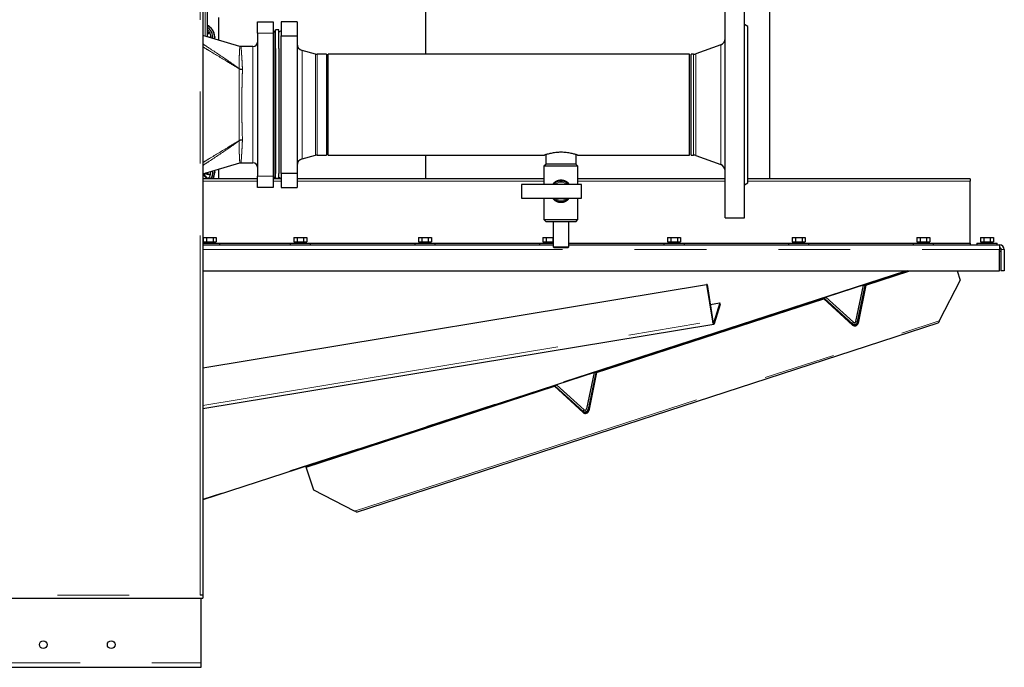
# Model space of a CAD drawing. Header units: millimetres. Extents: x 27 to 265, y 60 to 148.
# Tile 17 of 78: x 76 to 94, y 63 to 74. Entities that reach past the tile are written whole.
import ezdxf

# ---------------------------------------------------------------- set-up
doc = ezdxf.new("R2010")
doc.units = ezdxf.units.MM
doc.linetypes.add('PHANTOM', pattern=[12.7, 6.35, -1.27, 1.27, -1.27, 1.27, -1.27])

msp = doc.modelspace()

# ---------------------------------------------------------------- linework, layer by layer
at = {"color": 8, "linetype": 'PHANTOM', "lineweight": 18}
for p, q in [((79.444, 64.141), (79.444, 91.341)), ((79.534, 74.594), (79.534, 74.007)), ((80.766, 74.081), (80.766, 71.521)), ((80.736, 74.061), (80.456, 74.061)), ((80.376, 71.776), (80.376, 73.826)), ((81.245, 73.757), (81.245, 72.801)), ((88.637, 71.745), (88.637, 73.857)), ((81.481, 73.694), (81.481, 72.801)), ((81.512, 73.69), (81.512, 72.801)), ((88.157, 71.912), (88.157, 73.69)), ((88.198, 71.904), (88.198, 73.697)), ((80.132, 73.439), (80.132, 73.436)), ((80.191, 73.419), (80.191, 73.425)), ((81.245, 72.801), (81.245, 71.844)), ((81.481, 72.801), (81.481, 71.908)), ((81.512, 72.801), (81.512, 71.912)), ((80.132, 72.165), (80.132, 72.162)), ((80.191, 72.177), (80.191, 72.182)), ((80.456, 71.541), (80.736, 71.541)), ((79.494, 71.448), (80.456, 71.448)), ((80.736, 71.448), (80.876, 71.448)), ((81.156, 71.448), (85.516, 71.448)), ((86.116, 71.448), (88.716, 71.448)), ((89.116, 71.448), (93.044, 71.448)), ((79.494, 70.244), (93.559, 70.244)), ((93.584, 70.244), (93.644, 70.244)), ((91.898, 69.869), (79.494, 65.838)), ((79.494, 67.493), (88.491, 68.979)), ((82.172, 65.629), (92.496, 68.983)), ((88.499, 68.98), (88.491, 68.979)), ((88.513, 68.96), (88.506, 68.959)), ((88.513, 68.96), (88.521, 68.935)), ((90.962, 68.911), (90.957, 68.925)), ((90.979, 68.961), (90.959, 68.939)), ((91.02, 68.975), (91.05, 68.969)), ((91.06, 68.959), (91.064, 68.944)), ((86.206, 67.366), (86.202, 67.38)), ((86.224, 67.416), (86.204, 67.394)), ((86.265, 67.43), (86.295, 67.423)), ((86.304, 67.413), (86.309, 67.399)), ((69.304, 64.141), (79.444, 64.141)), ((30.334, 62.951), (79.464, 62.951))]:
    msp.add_line(p, q, dxfattribs=at)
at = {"color": 7, "linetype": 'Continuous', "lineweight": 25}
for p, q in [((79.494, 91.327), (79.494, 64.141)), ((89.504, 71.49), (89.504, 79.829)), ((83.424, 76.026), (83.424, 73.69)), ((88.716, 70.801), (88.716, 74.801)), ((89.056, 70.801), (89.056, 74.801)), ((79.57, 74.605), (79.57, 73.997)), ((79.776, 73.937), (79.776, 74.341)), ((80.456, 74.061), (80.456, 74.261)), ((80.456, 74.261), (80.736, 74.261)), ((80.736, 74.261), (80.736, 74.061)), ((81.156, 74.261), (80.876, 74.261)), ((80.876, 74.261), (80.876, 74.017)), ((81.156, 74.261), (81.156, 74.017)), ((79.608, 74.083), (79.57, 74.061)), ((79.57, 74.048), (79.613, 74.073)), ((79.613, 74.073), (79.608, 74.083)), ((80.776, 74.081), (80.766, 74.081)), ((80.836, 74.121), (80.776, 74.121)), ((80.776, 73.794), (80.776, 74.121)), ((80.836, 73.794), (80.836, 74.121)), ((80.876, 74.104), (80.836, 74.081)), ((89.116, 74.181), (89.056, 74.215)), ((89.116, 71.421), (89.116, 74.181)), ((80.145, 73.829), (79.494, 74.019)), ((79.631, 73.989), (79.572, 73.996)), ((79.63, 73.979), (79.631, 73.989)), ((79.63, 73.979), (79.631, 73.989)), ((80.456, 74.061), (80.456, 71.541)), ((80.736, 74.061), (80.736, 71.541)), ((80.876, 71.585), (80.876, 74.017)), ((80.876, 74.017), (81.156, 74.017)), ((81.156, 74.017), (81.156, 71.585)), ((80.376, 73.826), (80.167, 73.826)), ((80.776, 73.794), (80.776, 71.587)), ((80.836, 73.794), (80.836, 72.801)), ((81.481, 73.694), (81.245, 73.757)), ((88.637, 73.857), (88.198, 73.697)), ((81.676, 73.69), (81.512, 73.69)), ((81.676, 73.69), (81.676, 72.801)), ((88.086, 73.69), (81.706, 73.69)), ((81.706, 71.912), (81.706, 73.69)), ((88.086, 71.912), (88.086, 73.69)), ((88.157, 73.69), (88.116, 73.69)), ((88.116, 71.912), (88.116, 73.69)), ((80.836, 72.801), (80.836, 71.587)), ((81.676, 72.801), (81.676, 71.912)), ((81.245, 71.844), (81.481, 71.908)), ((81.512, 71.912), (81.676, 71.912)), ((81.706, 71.912), (85.527, 71.912)), ((83.424, 71.912), (83.424, 71.49)), ((85.546, 71.918), (85.546, 71.753)), ((86.086, 71.753), (86.086, 71.918)), ((86.105, 71.912), (88.086, 71.912)), ((88.116, 71.912), (88.157, 71.912)), ((88.198, 71.904), (88.637, 71.745)), ((79.494, 71.583), (80.145, 71.773)), ((79.776, 71.49), (79.776, 71.665)), ((80.167, 71.776), (80.376, 71.776)), ((85.556, 71.753), (85.516, 71.713)), ((85.516, 71.713), (85.516, 71.393)), ((86.116, 71.713), (85.516, 71.713)), ((85.785, 71.753), (85.546, 71.753)), ((86.086, 71.753), (85.785, 71.753)), ((86.116, 71.713), (86.076, 71.753)), ((86.116, 71.393), (86.116, 71.713)), ((79.494, 71.572), (79.565, 71.49)), ((80.456, 71.49), (79.494, 71.49)), ((79.58, 71.49), (79.501, 71.58)), ((79.51, 71.587), (79.626, 71.56)), ((79.628, 71.571), (79.532, 71.594)), ((79.626, 71.56), (79.628, 71.571)), ((80.456, 71.341), (80.456, 71.541)), ((80.736, 71.541), (80.736, 71.341)), ((80.876, 71.49), (80.736, 71.49)), ((80.766, 71.521), (80.776, 71.521)), ((80.776, 71.501), (80.776, 71.587)), ((80.776, 71.501), (80.836, 71.501)), ((80.836, 71.501), (80.836, 71.587)), ((80.836, 71.521), (80.876, 71.498)), ((81.156, 71.585), (80.876, 71.585)), ((80.876, 71.585), (80.876, 71.341)), ((81.156, 71.585), (81.156, 71.341)), ((85.516, 71.49), (81.156, 71.49)), ((88.716, 71.49), (86.116, 71.49)), ((93.044, 71.49), (89.116, 71.49)), ((93.044, 71.49), (93.044, 71.448)), ((80.736, 71.341), (80.456, 71.341)), ((80.876, 71.341), (81.156, 71.341)), ((86.176, 71.393), (85.116, 71.393)), ((85.116, 71.393), (85.116, 71.153)), ((86.176, 71.153), (86.176, 71.393)), ((89.056, 71.386), (89.116, 71.421)), ((93.044, 70.359), (93.044, 71.448)), ((85.116, 71.153), (86.176, 71.153)), ((85.516, 71.153), (85.516, 70.773)), ((86.116, 70.773), (86.116, 71.153)), ((85.516, 70.773), (85.556, 70.733)), ((85.516, 70.773), (86.116, 70.773)), ((86.076, 70.733), (86.116, 70.773)), ((88.716, 70.801), (89.056, 70.801)), ((86.076, 70.733), (85.556, 70.733)), ((85.676, 70.733), (85.676, 70.293)), ((85.956, 70.293), (85.956, 70.733)), ((79.498, 70.459), (79.498, 70.379)), ((79.498, 70.459), (79.556, 70.459)), ((79.556, 70.459), (79.556, 70.379)), ((79.556, 70.459), (79.672, 70.459)), ((79.672, 70.459), (79.672, 70.379)), ((79.672, 70.459), (79.729, 70.459)), ((79.729, 70.459), (79.729, 70.379)), ((81.098, 70.459), (81.098, 70.379)), ((81.098, 70.459), (81.156, 70.459)), ((81.156, 70.459), (81.156, 70.379)), ((81.156, 70.459), (81.272, 70.459)), ((81.272, 70.459), (81.272, 70.379)), ((81.272, 70.459), (81.329, 70.459)), ((81.329, 70.459), (81.329, 70.379)), ((83.298, 70.459), (83.298, 70.379)), ((83.298, 70.459), (83.356, 70.459)), ((83.356, 70.459), (83.356, 70.379)), ((83.356, 70.459), (83.472, 70.459)), ((83.472, 70.459), (83.472, 70.379)), ((83.472, 70.459), (83.529, 70.459)), ((83.529, 70.459), (83.529, 70.379)), ((85.498, 70.459), (85.498, 70.379)), ((85.498, 70.459), (85.556, 70.459)), ((85.556, 70.459), (85.556, 70.379)), ((85.556, 70.459), (85.672, 70.459)), ((85.672, 70.459), (85.672, 70.379)), ((85.672, 70.459), (85.676, 70.459)), ((87.698, 70.459), (87.698, 70.379)), ((87.698, 70.459), (87.756, 70.459)), ((87.756, 70.459), (87.756, 70.379)), ((87.756, 70.459), (87.872, 70.459)), ((87.872, 70.459), (87.872, 70.379)), ((87.872, 70.459), (87.929, 70.459)), ((87.929, 70.459), (87.929, 70.379)), ((89.898, 70.459), (89.898, 70.379)), ((89.898, 70.459), (89.956, 70.459)), ((89.956, 70.459), (89.956, 70.379)), ((89.956, 70.459), (90.072, 70.459)), ((90.072, 70.459), (90.072, 70.379)), ((90.072, 70.459), (90.129, 70.459)), ((90.129, 70.459), (90.129, 70.379)), ((92.098, 70.459), (92.098, 70.379)), ((92.098, 70.459), (92.156, 70.459)), ((92.156, 70.459), (92.156, 70.379)), ((92.156, 70.459), (92.272, 70.459)), ((92.272, 70.459), (92.272, 70.379)), ((92.272, 70.459), (92.329, 70.459)), ((92.329, 70.459), (92.329, 70.379)), ((93.223, 70.459), (93.223, 70.379)), ((93.223, 70.459), (93.281, 70.459)), ((93.281, 70.459), (93.281, 70.379)), ((93.281, 70.459), (93.397, 70.459)), ((93.397, 70.459), (93.397, 70.379)), ((93.397, 70.459), (93.454, 70.459)), ((93.454, 70.459), (93.454, 70.379)), ((79.494, 70.359), (79.614, 70.359)), ((79.494, 70.329), (85.676, 70.329)), ((79.498, 70.379), (79.511, 70.379)), ((79.509, 70.379), (79.509, 70.359)), ((79.511, 70.379), (79.543, 70.379)), ((79.543, 70.379), (79.556, 70.379)), ((79.556, 70.379), (79.582, 70.379)), ((79.582, 70.379), (79.646, 70.379)), ((79.614, 70.359), (79.794, 70.359)), ((79.646, 70.379), (79.672, 70.379)), ((79.672, 70.379), (79.685, 70.379)), ((79.685, 70.379), (79.717, 70.379)), ((79.717, 70.379), (79.729, 70.379)), ((79.719, 70.359), (79.719, 70.379)), ((79.794, 70.329), (79.794, 70.359)), ((79.794, 70.359), (81.034, 70.359)), ((81.034, 70.359), (81.034, 70.329)), ((81.034, 70.359), (81.37, 70.359)), ((81.098, 70.379), (81.111, 70.379)), ((81.109, 70.379), (81.109, 70.359)), ((81.111, 70.379), (81.143, 70.379)), ((81.143, 70.379), (81.156, 70.379)), ((81.156, 70.379), (81.182, 70.379)), ((81.182, 70.379), (81.246, 70.379)), ((81.246, 70.379), (81.272, 70.379)), ((81.272, 70.379), (81.285, 70.379)), ((81.285, 70.379), (81.317, 70.379)), ((81.317, 70.379), (81.329, 70.379)), ((81.319, 70.359), (81.319, 70.379)), ((81.37, 70.359), (81.394, 70.359)), ((81.394, 70.329), (81.394, 70.359)), ((81.394, 70.359), (83.234, 70.359)), ((83.234, 70.359), (83.234, 70.329)), ((83.234, 70.359), (83.57, 70.359)), ((83.298, 70.379), (83.311, 70.379)), ((83.309, 70.379), (83.309, 70.359)), ((83.311, 70.379), (83.343, 70.379)), ((83.343, 70.379), (83.356, 70.379)), ((83.356, 70.379), (83.382, 70.379)), ((83.382, 70.379), (83.446, 70.379)), ((83.446, 70.379), (83.472, 70.379)), ((83.472, 70.379), (83.485, 70.379)), ((83.485, 70.379), (83.517, 70.379)), ((83.517, 70.379), (83.529, 70.379)), ((83.519, 70.359), (83.519, 70.379)), ((83.57, 70.359), (83.594, 70.359)), ((83.594, 70.329), (83.594, 70.359)), ((83.594, 70.359), (85.434, 70.359)), ((85.434, 70.359), (85.434, 70.329)), ((85.434, 70.359), (85.676, 70.359)), ((85.498, 70.379), (85.511, 70.379)), ((85.509, 70.379), (85.509, 70.359)), ((85.511, 70.379), (85.543, 70.379)), ((85.543, 70.379), (85.556, 70.379)), ((85.556, 70.379), (85.582, 70.379)), ((85.582, 70.379), (85.646, 70.379)), ((85.646, 70.379), (85.672, 70.379)), ((85.672, 70.379), (85.676, 70.379)), ((85.676, 70.293), (85.696, 70.273)), ((85.676, 70.293), (85.956, 70.293)), ((85.936, 70.273), (85.696, 70.273)), ((85.936, 70.273), (85.956, 70.293)), ((85.956, 70.359), (87.634, 70.359)), ((85.956, 70.329), (93.559, 70.329)), ((87.634, 70.359), (87.634, 70.329)), ((87.634, 70.359), (87.97, 70.359)), ((87.698, 70.379), (87.711, 70.379)), ((87.709, 70.379), (87.709, 70.359)), ((87.711, 70.379), (87.743, 70.379)), ((87.743, 70.379), (87.756, 70.379)), ((87.756, 70.379), (87.782, 70.379)), ((87.782, 70.379), (87.846, 70.379)), ((87.846, 70.379), (87.872, 70.379)), ((87.872, 70.379), (87.885, 70.379)), ((87.885, 70.379), (87.917, 70.379)), ((87.917, 70.379), (87.929, 70.379)), ((87.919, 70.359), (87.919, 70.379)), ((87.97, 70.359), (87.994, 70.359)), ((87.994, 70.329), (87.994, 70.359)), ((87.994, 70.359), (89.834, 70.359)), ((89.834, 70.359), (89.834, 70.329)), ((89.834, 70.359), (90.17, 70.359)), ((89.898, 70.379), (89.911, 70.379)), ((89.909, 70.379), (89.909, 70.359)), ((89.911, 70.379), (89.943, 70.379)), ((89.943, 70.379), (89.956, 70.379)), ((89.956, 70.379), (89.982, 70.379)), ((89.982, 70.379), (90.046, 70.379)), ((90.046, 70.379), (90.072, 70.379)), ((90.072, 70.379), (90.085, 70.379)), ((90.085, 70.379), (90.117, 70.379)), ((90.117, 70.379), (90.129, 70.379)), ((90.119, 70.359), (90.119, 70.379)), ((90.17, 70.359), (90.194, 70.359)), ((90.194, 70.329), (90.194, 70.359)), ((90.194, 70.359), (92.034, 70.359)), ((92.034, 70.359), (92.034, 70.329)), ((92.034, 70.359), (92.37, 70.359)), ((92.098, 70.379), (92.111, 70.379)), ((92.109, 70.379), (92.109, 70.359)), ((92.111, 70.379), (92.143, 70.379)), ((92.143, 70.379), (92.156, 70.379)), ((92.156, 70.379), (92.182, 70.379)), ((92.182, 70.379), (92.246, 70.379)), ((92.246, 70.379), (92.272, 70.379)), ((92.272, 70.379), (92.285, 70.379)), ((92.285, 70.379), (92.317, 70.379)), ((92.317, 70.379), (92.329, 70.379)), ((92.319, 70.359), (92.319, 70.379)), ((92.37, 70.359), (92.394, 70.359)), ((92.394, 70.329), (92.394, 70.359)), ((92.394, 70.359), (93.044, 70.359)), ((93.044, 70.359), (93.044, 70.329)), ((93.159, 70.359), (93.159, 70.329)), ((93.159, 70.359), (93.519, 70.359)), ((93.223, 70.379), (93.236, 70.379)), ((93.234, 70.379), (93.234, 70.359)), ((93.236, 70.379), (93.268, 70.379)), ((93.268, 70.379), (93.281, 70.379)), ((93.281, 70.379), (93.307, 70.379)), ((93.307, 70.379), (93.371, 70.379)), ((93.371, 70.379), (93.397, 70.379)), ((93.397, 70.379), (93.41, 70.379)), ((93.41, 70.379), (93.442, 70.379)), ((93.442, 70.379), (93.454, 70.379)), ((93.444, 70.359), (93.444, 70.379)), ((93.519, 70.329), (93.519, 70.359)), ((93.559, 70.325), (93.559, 70.329)), ((93.559, 70.325), (93.559, 70.244)), ((93.584, 70.269), (93.559, 70.269)), ((93.559, 69.869), (93.559, 70.244)), ((93.584, 70.269), (93.584, 70.209)), ((93.584, 70.244), (93.584, 69.869)), ((93.644, 70.244), (93.644, 69.869)), ((93.584, 70.209), (93.559, 70.209)), ((79.494, 69.869), (93.559, 69.869)), ((91.929, 69.869), (79.494, 65.828)), ((91.199, 69.616), (91.977, 69.869)), ((92.81, 69.869), (92.864, 69.704)), ((93.644, 69.869), (93.584, 69.869)), ((79.494, 68.159), (88.386, 69.628)), ((88.395, 69.629), (88.386, 69.628)), ((88.386, 69.628), (88.491, 68.979)), ((88.395, 69.629), (88.499, 68.98)), ((91.02, 68.975), (91.157, 69.618)), ((91.05, 68.969), (91.186, 69.612)), ((91.195, 69.63), (91.06, 68.959)), ((91.199, 69.616), (91.064, 68.944)), ((91.157, 69.618), (91.186, 69.612)), ((91.195, 69.63), (91.199, 69.616)), ((92.864, 69.704), (92.496, 68.983)), ((86.444, 68.071), (90.458, 69.375)), ((90.453, 69.389), (90.458, 69.375)), ((90.957, 68.925), (90.453, 69.389)), ((90.962, 68.911), (90.458, 69.375)), ((90.471, 69.379), (90.491, 69.401)), ((90.959, 68.939), (90.471, 69.379)), ((90.979, 68.961), (90.491, 69.401)), ((88.452, 69.274), (88.618, 69.301)), ((88.618, 69.301), (88.513, 68.96)), ((88.626, 69.276), (88.521, 68.935)), ((88.626, 69.276), (88.618, 69.301)), ((79.494, 67.436), (88.515, 68.927)), ((82.207, 65.611), (92.478, 68.948)), ((86.402, 68.073), (86.265, 67.43)), ((86.431, 68.067), (86.295, 67.423)), ((86.44, 68.085), (86.304, 67.413)), ((86.444, 68.071), (86.309, 67.399)), ((86.431, 68.067), (86.402, 68.073)), ((86.44, 68.085), (86.444, 68.071)), ((81.318, 66.405), (85.702, 67.83)), ((85.698, 67.844), (85.702, 67.83)), ((86.202, 67.38), (85.698, 67.844)), ((86.206, 67.366), (85.702, 67.83)), ((85.735, 67.856), (85.715, 67.834)), ((85.715, 67.834), (86.204, 67.394)), ((85.735, 67.856), (86.224, 67.416)), ((81.313, 66.419), (81.318, 66.405)), ((81.451, 65.996), (81.318, 66.405)), ((82.172, 65.629), (81.451, 65.996)), ((69.304, 64.091), (79.494, 64.091)), ((79.494, 64.141), (79.444, 64.141)), ((79.464, 62.951), (79.464, 64.091)), ((79.494, 64.141), (79.494, 64.091)), ((79.464, 62.871), (79.464, 62.951)), ((75.235, 62.871), (79.464, 62.871))]:
    msp.add_line(p, q, dxfattribs=at)
at = {"color": 7, "linetype": 'Continuous', "lineweight": 25, "flags": 128}
for points in [[(79.624, 74.163), (79.593, 74.187), (79.57, 74.2)], [(79.604, 74.141), (79.574, 74.163), (79.57, 74.166)], [(79.701, 74.001), (79.697, 73.961), (79.697, 73.96)], [(79.697, 71.642), (79.697, 71.641), (79.701, 71.601)], [(88.491, 68.979), (88.494, 68.965), (88.497, 68.952), (88.501, 68.941), (88.506, 68.933), (88.51, 68.928), (88.515, 68.927), (88.518, 68.929), (88.521, 68.935)], [(88.499, 68.98), (88.5, 68.974), (88.502, 68.968), (88.504, 68.963), (88.506, 68.959), (88.508, 68.957), (88.51, 68.956), (88.512, 68.957), (88.513, 68.96)], [(92.496, 68.983), (92.491, 68.972), (92.486, 68.963), (92.482, 68.956), (92.48, 68.951), (92.478, 68.949), (92.478, 68.948)], [(82.207, 65.611), (82.206, 65.611), (82.203, 65.613), (82.198, 65.616), (82.191, 65.619), (82.182, 65.624), (82.172, 65.629)]]:
    msp.add_lwpolyline(points, dxfattribs=at)
at = {"color": 7, "linetype": 'Continuous', "lineweight": 25}
for centre in [(76.674, 63.271), (77.874, 63.271)]:
    msp.add_circle(centre, 0.068, dxfattribs=at)
for centre, radius, start, end in [((79.476, 74.001), 0.225, 0, 65.3056), ((79.476, 74.001), 0.155, 31.8545, 52.7548), ((79.476, 74.001), 0.19, 350.5549, 47.7109), ((79.476, 74.001), 0.155, 355.8545, 31.8545), ((79.476, 74.001), 0.22, 349.6132, 47.7109), ((80.766, 74.111), 0.03, 180, 270), ((80.376, 73.906), 0.08, 270, 0), ((88.596, 73.97), 0.12, 290, 0), ((81.276, 73.873), 0.12, 180, 255), ((81.512, 73.81), 0.12, 255, 270), ((88.157, 73.81), 0.12, 270, 290), ((81.276, 71.728), 0.12, 105, 180), ((81.512, 71.792), 0.12, 90, 105), ((88.157, 71.792), 0.12, 70, 90), ((79.476, 71.601), 0.19, 324.4642, 9.4111), ((79.476, 71.601), 0.22, 329.8705, 10.4146), ((80.376, 71.696), 0.08, 0, 90), ((88.596, 71.632), 0.12, 0, 70), ((79.476, 71.601), 0.0326, 321.2655, 332.3228), ((79.476, 71.601), 0.155, 314.6824, 349.134), ((79.476, 71.601), 0.155, 349.134, 7.8068), ((79.476, 71.601), 0.225, 330.6068, 0), ((80.766, 71.491), 0.03, 90, 180), ((85.816, 71.273), 0.18, 41.8103, 138.1897), ((85.816, 71.273), 0.18, 221.8103, 318.1897), ((93.559, 70.244), 0.085, 0, 90), ((93.559, 70.244), 0.025, 0, 90), ((90.998, 68.975), 0.0639, 230.4922, 345.5075), ((90.996, 68.98), 0.055, 228, 348), ((91.002, 68.96), 0.0639, 230.4931, 345.5072), ((90.996, 68.98), 0.025, 228, 348), ((86.242, 67.429), 0.0639, 230.4926, 345.5073), ((86.241, 67.435), 0.055, 228, 348), ((86.247, 67.415), 0.0639, 230.4927, 345.507), ((86.241, 67.435), 0.025, 228, 348)]:
    msp.add_arc(centre, radius, start, end, dxfattribs=at)
at = {"color": 8, "linetype": 'PHANTOM', "lineweight": 18}
for centre, radius, start, end in [((80.186, 73.531), 0.106, 239.7418, 272.9443), ((80.191, 73.53), 0.111, 237.9218, 270.1483), ((80.191, 72.072), 0.111, 89.8517, 122.0771), ((80.186, 72.071), 0.106, 87.0574, 120.2576), ((85.816, 71.273), 0.16, 48.5904, 131.4096), ((85.816, 71.273), 0.16, 228.5904, 311.4096)]:
    msp.add_arc(centre, radius, start, end, dxfattribs=at)
for points, knots in [([(79.494, 73.871), (79.531, 73.847), (79.682, 73.749), (79.873, 73.622), (80.041, 73.504), (80.103, 73.46), (80.125, 73.444), (80.132, 73.439)], [0, 0, 0, 0, 0.170996, 0.705232, 0.891189, 0.966811, 1, 1, 1, 1]), ([(80.132, 73.436), (80.125, 73.44), (80.103, 73.454), (80.041, 73.491), (79.874, 73.591), (79.683, 73.705), (79.532, 73.798), (79.494, 73.821)], [0, 0, 0, 0, 0.032883, 0.107881, 0.292309, 0.822347, 1, 1, 1, 1]), ([(80.132, 73.439), (80.132, 73.47), (80.133, 73.534), (80.135, 73.624), (80.137, 73.694), (80.14, 73.743), (80.142, 73.784), (80.144, 73.812), (80.145, 73.827), (80.145, 73.828), (80.145, 73.829)], [0, 0, 0, 0, 0.132836, 0.267589, 0.448918, 0.541964, 0.635009, 0.815074, 0.907538, 1, 1, 1, 1]), ([(80.167, 73.826), (80.167, 73.825), (80.167, 73.824), (80.168, 73.813), (80.17, 73.795), (80.171, 73.77), (80.174, 73.738), (80.176, 73.7), (80.179, 73.655), (80.183, 73.596), (80.187, 73.521), (80.19, 73.457), (80.191, 73.425)], [0, 0, 0, 0, 0.090547, 0.181094, 0.274277, 0.367459, 0.458011, 0.548562, 0.641736, 0.734909, 0.866476, 1, 1, 1, 1]), ([(80.132, 72.165), (80.132, 72.211), (80.133, 72.302), (80.134, 72.44), (80.135, 72.568), (80.135, 72.684), (80.136, 72.81), (80.135, 72.947), (80.134, 73.096), (80.133, 73.244), (80.132, 73.358), (80.132, 73.419), (80.132, 73.436)], [0, 0, 0, 0, 0.120198, 0.240408, 0.326862, 0.413561, 0.500014, 0.608007, 0.715999, 0.835512, 0.955016, 1, 1, 1, 1]), ([(80.191, 73.419), (80.191, 73.403), (80.189, 73.344), (80.186, 73.234), (80.183, 73.09), (80.181, 72.945), (80.18, 72.81), (80.181, 72.686), (80.182, 72.572), (80.184, 72.447), (80.187, 72.314), (80.19, 72.226), (80.191, 72.182)], [0, 0, 0, 0, 0.044716, 0.164029, 0.283342, 0.391663, 0.499983, 0.586662, 0.673619, 0.7603, 0.88015, 1, 1, 1, 1]), ([(79.494, 71.78), (79.532, 71.803), (79.683, 71.896), (79.874, 72.011), (80.041, 72.111), (80.103, 72.148), (80.125, 72.161), (80.132, 72.165)], [0, 0, 0, 0, 0.177653, 0.707691, 0.892118, 0.967117, 1, 1, 1, 1]), ([(80.132, 72.162), (80.125, 72.157), (80.103, 72.141), (80.041, 72.097), (79.873, 71.98), (79.682, 71.852), (79.531, 71.754), (79.494, 71.731)], [0, 0, 0, 0, 0.033189, 0.108811, 0.294768, 0.829004, 1, 1, 1, 1]), ([(80.145, 71.773), (80.145, 71.774), (80.145, 71.778), (80.142, 71.811), (80.14, 71.857), (80.137, 71.909), (80.135, 71.966), (80.133, 72.047), (80.132, 72.124), (80.132, 72.162)], [0, 0, 0, 0, 0.1516566, 0.3061289, 0.4873821, 0.580385, 0.673387, 0.8349916, 1, 1, 1, 1]), ([(80.191, 72.177), (80.189, 72.138), (80.186, 72.061), (80.181, 71.978), (80.177, 71.919), (80.175, 71.878), (80.172, 71.843), (80.17, 71.809), (80.168, 71.782), (80.167, 71.778), (80.167, 71.776)], [0, 0, 0, 0, 0.1601627, 0.3239011, 0.4145538, 0.5052061, 0.5984886, 0.6917709, 0.8443344, 1, 1, 1, 1]), ([(85.669, 71.393), (85.674, 71.402), (85.686, 71.42), (85.713, 71.441), (85.748, 71.461), (85.781, 71.47), (85.822, 71.474), (85.863, 71.469), (85.914, 71.446), (85.949, 71.419), (85.961, 71.397), (85.963, 71.393)], [0, 0, 0, 0, 0.092599, 0.192002, 0.291299, 0.443764, 0.475201, 0.631072, 0.782755, 0.952653, 1, 1, 1, 1]), ([(85.964, 71.153), (85.954, 71.14), (85.938, 71.118), (85.905, 71.096), (85.869, 71.079), (85.836, 71.073), (85.796, 71.073), (85.756, 71.08), (85.706, 71.108), (85.677, 71.134), (85.667, 71.152), (85.666, 71.153)], [0, 0, 0, 0, 0.138646, 0.237824, 0.336876, 0.482588, 0.512442, 0.664078, 0.81764, 0.993097, 1, 1, 1, 1])]:
    msp.add_open_spline(points, degree=3, knots=knots, dxfattribs=at)
at = {"color": 7, "linetype": 'Continuous', "lineweight": 25}
for points, knots in [([(80.167, 73.826), (80.163, 73.826), (80.155, 73.826), (80.148, 73.828), (80.145, 73.829)], [0, 0, 0, 0, 0.612521, 1, 1, 1, 1]), ([(85.816, 71.96), (85.8, 71.96), (85.769, 71.96), (85.723, 71.956), (85.679, 71.95), (85.639, 71.942), (85.604, 71.934), (85.573, 71.926), (85.549, 71.919), (85.534, 71.914), (85.526, 71.912), (85.527, 71.912), (85.527, 71.912)], [0, 0, 0, 0, 0.101924, 0.206903, 0.308794, 0.413452, 0.518806, 0.62706, 0.734849, 0.84597, 0.950107, 1, 1, 1, 1]), ([(86.105, 71.912), (86.105, 71.912), (86.106, 71.912), (86.098, 71.914), (86.083, 71.919), (86.06, 71.926), (86.031, 71.933), (85.996, 71.941), (85.955, 71.949), (85.91, 71.955), (85.863, 71.96), (85.832, 71.96), (85.816, 71.96)], [0, 0, 0, 0, 0.0564978, 0.161281, 0.2616735, 0.3647885, 0.4688193, 0.5756607, 0.6833817, 0.79434, 0.8956862, 1, 1, 1, 1]), ([(80.145, 71.772), (80.151, 71.774), (80.158, 71.776), (80.166, 71.775), (80.167, 71.775)], [0, 0, 0, 0, 0.767969, 1, 1, 1, 1])]:
    msp.add_open_spline(points, degree=3, knots=knots, dxfattribs=at)

doc.saveas('drawing.dxf')
